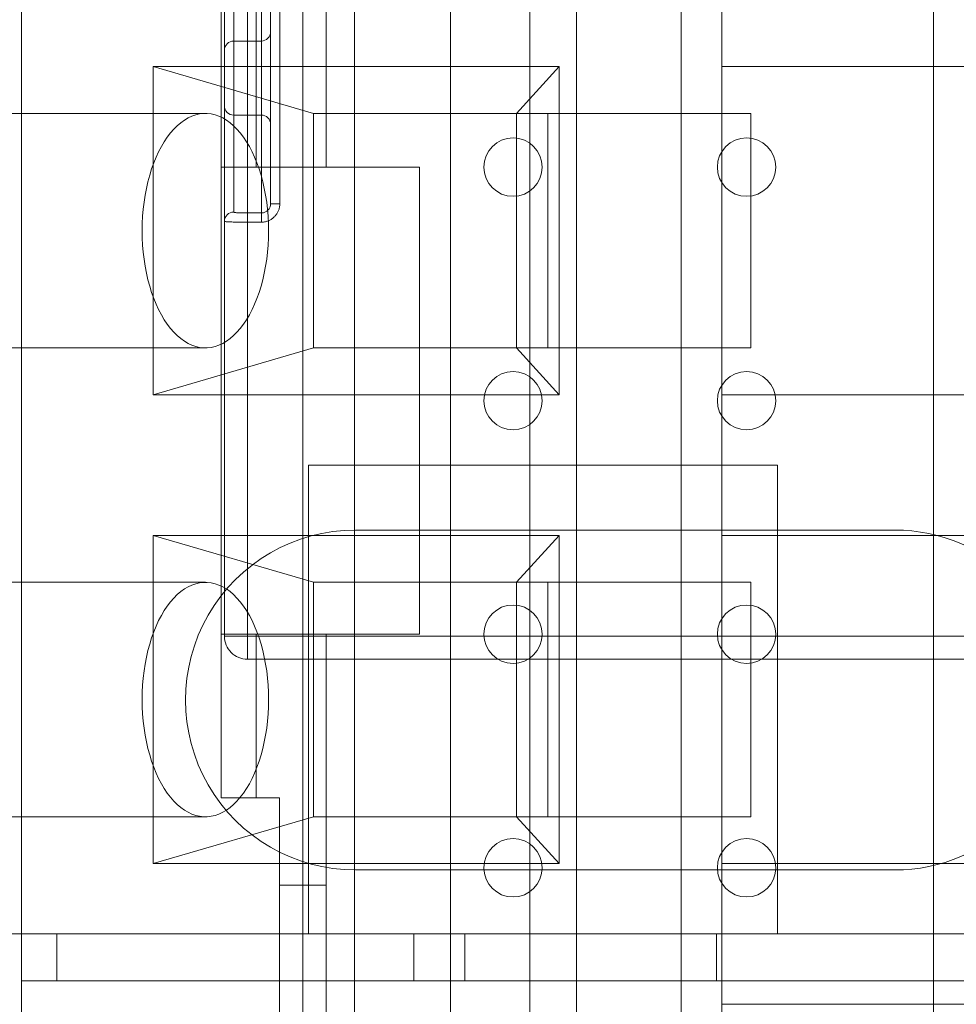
# Model space of a CAD drawing. Header units: inches. Extents: x 1 to 109, y 1 to 85.
# Tile 172 of 256: x 86.938 to 87.271, y 16.557 to 16.907. Entities that reach past the tile are written whole.
import ezdxf

# ---------------------------------------------------------------- set-up
doc = ezdxf.new("R2010")
doc.units = ezdxf.units.IN
doc.header["$MEASUREMENT"] = 0

msp = doc.modelspace()

# ---------------------------------------------------------------- linework, layer by layer
at = {"color": 7, "linetype": 'Continuous', "lineweight": 15, "ltscale": 5}
for p, q in [((87.05714248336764, 12.9726050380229), (87.05714248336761, 18.9353550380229)), ((87.11939248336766, 12.9726050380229), (87.11939248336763, 18.9353550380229)), ((87.13605915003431, 18.93535503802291), (87.13605915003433, 12.9726050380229)), ((87.05714248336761, 17.78952170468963), (87.05714248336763, 13.78952170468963)), ((87.11939248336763, 17.78952170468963), (87.11939248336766, 13.78952170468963)), ((87.02214543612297, 17.15307944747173), (87.022145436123, 16.85420149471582)), ((87.04705193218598, 16.85420149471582), (87.04705193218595, 17.15307944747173)), ((87.2629082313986, 16.3892802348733), (87.26290823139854, 17.15307944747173)), ((87.00969218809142, 17.12817295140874), (87.00969218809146, 16.85420149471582)), ((87.04705193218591, 17.12817295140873), (87.04705193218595, 16.85420149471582)), ((87.26290823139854, 16.41418673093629), (87.26290823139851, 17.12817295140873)), ((86.93873891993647, 17.06493837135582), (86.93873891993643, 16.58160503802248)), ((87.17328746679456, 17.0649383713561), (87.17328746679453, 16.0649383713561)), ((87.00969218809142, 16.63004303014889), (87.00969218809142, 17.04515129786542)), ((87.03874976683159, 16.4972083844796), (87.03874976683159, 17.04515129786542)), ((87.09122581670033, 16.53743837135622), (87.09122581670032, 17.04243837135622)), ((87.18772122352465, 16.93993837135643), (87.18772122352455, 16.88993837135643)), ((87.02400731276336, 16.83791263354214), (87.0240073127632, 16.91560442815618)), ((87.02728815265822, 16.91547657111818), (87.02728815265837, 16.84120137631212)), ((87.01088395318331, 16.83497083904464), (87.01088395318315, 16.91055531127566)), ((87.0108839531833, 16.91055531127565), (87.0108839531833, 16.68745819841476)), ((87.01416479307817, 16.91087495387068), (87.01416479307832, 16.83823607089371)), ((87.01908605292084, 16.68745819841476), (87.01908605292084, 16.91055531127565)), ((87.02728815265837, 16.84120137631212), (87.02728815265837, 16.91055531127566)), ((87.03056899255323, 16.91055531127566), (87.03056899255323, 16.84120137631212)), ((87.02728815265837, 16.90230650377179), (87.02728815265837, 16.86943845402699)), ((87.02400731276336, 16.89902566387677), (87.01416479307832, 16.89902566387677)), ((87.01416479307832, 16.89902566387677), (87.01416479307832, 16.87271924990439)), ((87.02400731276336, 16.89902566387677), (87.02400731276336, 16.87271924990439)), ((87.01088395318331, 16.89574482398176), (87.01088395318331, 16.87598645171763)), ((86.98557921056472, 16.88993837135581), (87.04249693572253, 16.87327170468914)), ((86.98557921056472, 16.88993837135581), (86.98557921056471, 16.77327170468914)), ((87.12991677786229, 16.88993837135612), (86.98557921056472, 16.88993837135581)), ((87.12991677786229, 16.88993837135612), (87.1146657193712, 16.87327170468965)), ((87.1299167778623, 16.77327170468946), (87.12991677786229, 16.88993837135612)), ((87.18772122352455, 16.88993837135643), (87.18772122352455, 16.77327170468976)), ((87.18772122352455, 16.88993837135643), (87.27105455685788, 16.88993837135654)), ((87.31272122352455, 16.88993837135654), (87.18772122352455, 16.88993837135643)), ((87.00410106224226, 16.87327170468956), (86.86375018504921, 16.87327170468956)), ((87.01416479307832, 16.87270561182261), (87.02400731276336, 16.87270561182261)), ((87.04249693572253, 16.87327170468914), (87.04249693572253, 16.78993837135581)), ((87.12583026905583, 16.87327170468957), (87.04249693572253, 16.87327170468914)), ((87.1146657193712, 16.87327170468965), (87.04249693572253, 16.87327170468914)), ((87.19799905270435, 16.87327170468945), (87.1146657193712, 16.87327170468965)), ((87.11466571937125, 16.78993837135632), (87.1146657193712, 16.87327170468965)), ((87.12583026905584, 16.78993837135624), (87.12583026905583, 16.87327170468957)), ((87.12583026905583, 16.87327170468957), (87.19799905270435, 16.87327170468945)), ((87.19799905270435, 16.87327170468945), (87.19799905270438, 16.78993837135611)), ((87.00969218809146, 16.85420149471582), (87.022145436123, 16.85420149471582)), ((87.0096921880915, 16.85420149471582), (87.08026059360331, 16.85420149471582)), ((87.0096921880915, 16.85420149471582), (87.0096921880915, 16.68815818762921)), ((87.04705193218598, 16.85420149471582), (87.022145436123, 16.85420149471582)), ((87.04705193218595, 16.85420149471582), (87.08026059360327, 16.85420149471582)), ((87.08026059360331, 16.85420149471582), (87.08026059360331, 16.68815818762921)), ((87.03056899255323, 16.84120137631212), (87.02728815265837, 16.84120137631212)), ((87.01908605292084, 16.83791263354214), (87.02400731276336, 16.83791263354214)), ((87.01908605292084, 16.83791263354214), (87.01908605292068, 16.8346342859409)), ((87.0240073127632, 16.8346342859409), (87.02400731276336, 16.83791263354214)), ((87.01088395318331, 16.68745819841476), (87.01088395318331, 16.83497083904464)), ((87.0240073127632, 16.8346342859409), (87.01908605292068, 16.8346342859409)), ((87.01908605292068, 16.8346342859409), (87.01908605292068, 16.68745819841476)), ((86.86375018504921, 16.78993837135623), (87.00410106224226, 16.78993837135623)), ((86.98557921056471, 16.77327170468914), (87.04249693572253, 16.78993837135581)), ((87.12583026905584, 16.78993837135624), (87.04249693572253, 16.78993837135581)), ((87.04249693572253, 16.78993837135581), (87.11466571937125, 16.78993837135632)), ((87.11466571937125, 16.78993837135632), (87.19799905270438, 16.78993837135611)), ((87.11466571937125, 16.78993837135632), (87.1299167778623, 16.77327170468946)), ((87.19799905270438, 16.78993837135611), (87.12583026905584, 16.78993837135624)), ((86.98557921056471, 16.77327170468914), (87.1299167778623, 16.77327170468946)), ((87.18772122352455, 16.77327170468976), (87.18772122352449, 16.72327170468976)), ((87.31272122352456, 16.77327170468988), (87.18772122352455, 16.77327170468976)), ((87.18772122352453, 16.77327170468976), (87.27105455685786, 16.77327170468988)), ((87.04080915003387, 16.58160503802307), (87.04080915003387, 16.74827170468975)), ((87.04080915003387, 16.74827170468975), (87.20747581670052, 16.74827170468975)), ((87.20747581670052, 16.74827170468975), (87.20747581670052, 16.58160503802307)), ((86.98557921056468, 16.72327170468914), (87.04249693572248, 16.70660503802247)), ((87.12991677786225, 16.72327170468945), (86.98557921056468, 16.72327170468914)), ((86.98557921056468, 16.72327170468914), (86.98557921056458, 16.60660503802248)), ((87.24912220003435, 16.72518837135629), (87.05745553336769, 16.72518837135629)), ((87.12991677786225, 16.72327170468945), (87.11466571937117, 16.70660503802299)), ((87.12991677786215, 16.60660503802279), (87.12991677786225, 16.72327170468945)), ((87.18772122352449, 16.72327170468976), (87.18772122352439, 16.60660503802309)), ((87.31272122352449, 16.72327170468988), (87.18772122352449, 16.72327170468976)), ((87.1877212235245, 16.72327170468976), (87.27105455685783, 16.72327170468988)), ((87.00410106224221, 16.70660503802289), (86.8637501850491, 16.7066050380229)), ((87.04249693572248, 16.70660503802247), (87.0424969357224, 16.62327170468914)), ((87.12583026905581, 16.7066050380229), (87.04249693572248, 16.70660503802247)), ((87.11466571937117, 16.70660503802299), (87.04249693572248, 16.70660503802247)), ((87.11466571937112, 16.62327170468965), (87.11466571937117, 16.70660503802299)), ((87.19799905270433, 16.70660503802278), (87.11466571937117, 16.70660503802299)), ((87.12583026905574, 16.62327170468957), (87.12583026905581, 16.7066050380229)), ((87.12583026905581, 16.7066050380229), (87.19799905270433, 16.70660503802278)), ((87.19799905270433, 16.70660503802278), (87.19799905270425, 16.62327170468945)), ((87.02214543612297, 16.68815818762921), (87.00969218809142, 16.68815818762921)), ((87.00969218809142, 16.68815818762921), (87.00969218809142, 16.63004303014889)), ((87.0096921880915, 16.68815818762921), (87.08026059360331, 16.68815818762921)), ((87.02214543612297, 16.68815818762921), (87.04705193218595, 16.68815818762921)), ((87.02214543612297, 16.68815818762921), (87.02214543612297, 16.63004303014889)), ((87.04705193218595, 16.59890991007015), (87.04705193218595, 16.68815818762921)), ((87.04705193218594, 16.68815818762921), (87.04705193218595, 16.41418673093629)), ((87.08026059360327, 16.68815818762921), (87.04705193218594, 16.68815818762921)), ((87.0108839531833, 16.68745819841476), (87.01908605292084, 16.68745819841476)), ((87.01908605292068, 16.68745819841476), (87.01088395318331, 16.68745819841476)), ((87.3127212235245, 16.68745819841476), (87.01908605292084, 16.68745819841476)), ((87.01908605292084, 16.68745819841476), (87.01908605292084, 16.67925609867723)), ((87.01908605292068, 16.68745819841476), (87.01908605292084, 16.67925609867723)), ((87.31272122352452, 16.67925609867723), (87.01908605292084, 16.67925609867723)), ((87.00969218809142, 16.63004303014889), (87.02214543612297, 16.63004303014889)), ((87.00969218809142, 16.63004303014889), (87.03044760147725, 16.63004303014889)), ((87.03044760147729, 16.63004303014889), (87.02214543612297, 16.63004303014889)), ((87.03044760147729, 16.59890991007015), (87.03044760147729, 16.63004303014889)), ((87.03044760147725, 16.63004303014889), (87.03044760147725, 16.4972083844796)), ((86.86375018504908, 16.62327170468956), (87.00410106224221, 16.62327170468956)), ((86.98557921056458, 16.60660503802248), (87.0424969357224, 16.62327170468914)), ((87.12583026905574, 16.62327170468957), (87.0424969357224, 16.62327170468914)), ((87.0424969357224, 16.62327170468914), (87.11466571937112, 16.62327170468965)), ((87.11466571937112, 16.62327170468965), (87.19799905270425, 16.62327170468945)), ((87.11466571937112, 16.62327170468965), (87.12991677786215, 16.60660503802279)), ((87.19799905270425, 16.62327170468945), (87.12583026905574, 16.62327170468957)), ((86.98557921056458, 16.60660503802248), (87.12991677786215, 16.60660503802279)), ((87.05745553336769, 16.60435503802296), (87.24912220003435, 16.60435503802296)), ((87.18772122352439, 16.60660503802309), (87.18772122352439, 16.5816050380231)), ((87.18772122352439, 16.60660503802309), (87.27105455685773, 16.60660503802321)), ((87.3127212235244, 16.60660503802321), (87.18772122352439, 16.60660503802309)), ((87.04705193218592, 16.59890991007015), (87.03044760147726, 16.59890991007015)), ((87.03044760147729, 16.52834150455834), (87.03044760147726, 16.59890991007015)), ((87.04705193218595, 16.52834150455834), (87.04705193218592, 16.59890991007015)), ((86.8210545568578, 16.58160503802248), (86.93873891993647, 16.58160503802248)), ((87.09630743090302, 16.5816050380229), (86.90644581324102, 16.5816050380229)), ((86.93873891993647, 16.58160503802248), (86.93873891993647, 16.56493837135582)), ((86.93873891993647, 16.58160503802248), (86.95123891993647, 16.58160503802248)), ((86.95123891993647, 16.58160503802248), (86.95123891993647, 16.56493837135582)), ((86.95123891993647, 16.58160503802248), (87.18578746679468, 16.5816050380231)), ((87.20747581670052, 16.58160503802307), (87.04080915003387, 16.58160503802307)), ((87.31272122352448, 16.5816050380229), (87.07817267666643, 16.5816050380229)), ((87.07817267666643, 16.5816050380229), (87.07817267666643, 16.56493837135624)), ((87.07817267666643, 16.5816050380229), (87.09630743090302, 16.5816050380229)), ((87.09630743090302, 16.56493837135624), (87.09630743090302, 16.5816050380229)), ((87.18578746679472, 16.56493837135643), (87.18578746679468, 16.5816050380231)), ((87.18578746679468, 16.5816050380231), (87.18772122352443, 16.5816050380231)), ((87.18772122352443, 16.5816050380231), (87.18772122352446, 16.55660503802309)), ((87.18772122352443, 16.5816050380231), (87.31272122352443, 16.58160503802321)), ((86.93873891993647, 16.56493837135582), (87.17328746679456, 16.5649383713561)), ((86.93873891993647, 16.56493837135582), (86.95123891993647, 16.56493837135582)), ((86.93873891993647, 16.56493837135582), (86.93873891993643, 16.08160503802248)), ((86.95123891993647, 16.56493837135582), (87.18578746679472, 16.56493837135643)), ((87.31272122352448, 16.56493837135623), (87.07817267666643, 16.56493837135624)), ((87.07817267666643, 16.56493837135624), (87.09630743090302, 16.56493837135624)), ((87.31272122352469, 16.56493837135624), (87.09630743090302, 16.56493837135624)), ((87.18578746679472, 16.56493837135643), (87.17328746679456, 16.5649383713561)), ((87.18772122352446, 16.55660503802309), (87.18772122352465, 16.43993837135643)), ((87.18772122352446, 16.55660503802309), (87.2710545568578, 16.55660503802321)), ((87.31272122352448, 16.55660503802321), (87.18772122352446, 16.55660503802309))]:
    msp.add_line(p, q, dxfattribs=at)
at = {"color": 7, "linetype": 'Continuous', "lineweight": 15, "ltscale": 5, "flags": 128}
for points in [[(86.9816296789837, 16.8316050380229), (86.98167229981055, 16.82904000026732), (86.98180000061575, 16.82648469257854), (86.9820122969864, 16.82394880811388), (86.98230838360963, 16.82144196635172), (86.98268713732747, 16.81897367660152), (86.98314712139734, 16.81655330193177), (86.98368659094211, 16.81419002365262), (86.98430349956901, 16.81189280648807), (86.98499550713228, 16.80967036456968), (86.98575998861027, 16.80753112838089), (86.98659404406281, 16.80548321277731), (86.98749450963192, 16.80353438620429), (86.98845796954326, 16.80169204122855), (86.98948076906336, 16.79996316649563), (86.99055902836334, 16.79835432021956), (86.9916886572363, 16.79687160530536), (86.99286537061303, 16.79552064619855), (86.99408470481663, 16.79430656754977), (86.9953420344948, 16.7932339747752), (86.9966325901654, 16.7923069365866), (86.99795147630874, 16.79152896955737), (86.99929368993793, 16.79090302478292), (87.00065413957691, 16.79043147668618), (87.00202766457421, 16.79011611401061), (87.00340905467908, 16.78995813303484), (87.00479306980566, 16.78995813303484), (87.00617445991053, 16.79011611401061), (87.00754798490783, 16.79043147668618), (87.00890843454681, 16.79090302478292), (87.010250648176, 16.79152896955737), (87.01156953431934, 16.7923069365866), (87.01286008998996, 16.7932339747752), (87.01411741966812, 16.79430656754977), (87.01533675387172, 16.79552064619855), (87.01651346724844, 16.79687160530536), (87.0176430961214, 16.79835432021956), (87.01872135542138, 16.79996316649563), (87.01974415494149, 16.80169204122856), (87.02070761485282, 16.80353438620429), (87.02160808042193, 16.80548321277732), (87.02244213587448, 16.80753112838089), (87.02320661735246, 16.80967036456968), (87.02389862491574, 16.81189280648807), (87.02451553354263, 16.81419002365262), (87.02505500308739, 16.81655330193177), (87.02551498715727, 16.81897367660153), (87.0258937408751, 16.82144196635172), (87.02618982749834, 16.82394880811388), (87.02640212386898, 16.82648469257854), (87.02652982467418, 16.82904000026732), (87.02657244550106, 16.8316050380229), (87.02652982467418, 16.83417007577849), (87.02640212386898, 16.83672538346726), (87.02618982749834, 16.83926126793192), (87.0258937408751, 16.84176810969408), (87.02551498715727, 16.84423639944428), (87.02505500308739, 16.84665677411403), (87.02451553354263, 16.84902005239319), (87.02389862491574, 16.85131726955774), (87.02320661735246, 16.85353971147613), (87.02244213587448, 16.85567894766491), (87.02160808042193, 16.85772686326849), (87.02070761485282, 16.85967568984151), (87.01974415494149, 16.86151803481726), (87.01872135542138, 16.86324690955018), (87.0176430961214, 16.86485575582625), (87.01651346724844, 16.86633847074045), (87.01533675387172, 16.86768942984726), (87.01411741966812, 16.86890350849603), (87.01286008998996, 16.86997610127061), (87.01156953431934, 16.87090313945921), (87.010250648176, 16.87168110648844), (87.00890843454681, 16.87230705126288), (87.00754798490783, 16.87277859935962), (87.00617445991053, 16.8730939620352), (87.00479306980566, 16.87325194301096), (87.00340905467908, 16.87325194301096), (87.00202766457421, 16.8730939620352), (87.00065413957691, 16.87277859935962), (86.99929368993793, 16.87230705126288), (86.99795147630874, 16.87168110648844), (86.9966325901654, 16.87090313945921), (86.9953420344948, 16.86997610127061), (86.99408470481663, 16.86890350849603), (86.99286537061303, 16.86768942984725), (86.9916886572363, 16.86633847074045), (86.99055902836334, 16.86485575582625), (86.98948076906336, 16.86324690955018), (86.98845796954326, 16.86151803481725), (86.98749450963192, 16.85967568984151), (86.98659404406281, 16.85772686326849), (86.98575998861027, 16.85567894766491), (86.98499550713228, 16.85353971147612), (86.98430349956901, 16.85131726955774), (86.98368659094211, 16.84902005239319), (86.98314712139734, 16.84665677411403), (86.98268713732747, 16.84423639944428), (86.98230838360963, 16.84176810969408), (86.9820122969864, 16.83926126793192), (86.98180000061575, 16.83672538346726), (86.98167229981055, 16.83417007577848), (86.9816296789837, 16.8316050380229)], [(86.9816296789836, 16.66493837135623), (86.98167229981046, 16.66237333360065), (86.98180000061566, 16.65981802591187), (86.9820122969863, 16.65728214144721), (86.98230838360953, 16.65477529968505), (86.98268713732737, 16.65230700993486), (86.98314712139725, 16.6498866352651), (86.98368659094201, 16.64752335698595), (86.98430349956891, 16.6452261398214), (86.98499550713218, 16.64300369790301), (86.98575998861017, 16.64086446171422), (86.98659404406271, 16.63881654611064), (86.98749450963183, 16.63686771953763), (86.98845796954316, 16.63502537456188), (86.98948076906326, 16.63329649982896), (86.99055902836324, 16.63168765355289), (86.9916886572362, 16.63020493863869), (86.99286537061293, 16.62885397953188), (86.99408470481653, 16.62763990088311), (86.9953420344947, 16.62656730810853), (86.9966325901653, 16.62564026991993), (86.99795147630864, 16.6248623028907), (86.99929368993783, 16.62423635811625), (87.00065413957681, 16.62376481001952), (87.00202766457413, 16.62344944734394), (87.00340905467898, 16.62329146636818), (87.00479306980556, 16.62329146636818), (87.00617445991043, 16.62344944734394), (87.00754798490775, 16.62376481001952), (87.00890843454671, 16.62423635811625), (87.0102506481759, 16.6248623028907), (87.01156953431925, 16.62564026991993), (87.01286008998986, 16.62656730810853), (87.01411741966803, 16.62763990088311), (87.01533675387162, 16.62885397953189), (87.01651346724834, 16.63020493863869), (87.0176430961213, 16.63168765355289), (87.01872135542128, 16.63329649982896), (87.01974415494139, 16.63502537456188), (87.02070761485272, 16.63686771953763), (87.02160808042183, 16.63881654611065), (87.02244213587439, 16.64086446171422), (87.02320661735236, 16.64300369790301), (87.02389862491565, 16.6452261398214), (87.02451553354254, 16.64752335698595), (87.0250550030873, 16.6498866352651), (87.02551498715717, 16.65230700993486), (87.025893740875, 16.65477529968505), (87.02618982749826, 16.65728214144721), (87.02640212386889, 16.65981802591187), (87.0265298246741, 16.66237333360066), (87.02657244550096, 16.66493837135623), (87.0265298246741, 16.66750340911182), (87.02640212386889, 16.6700587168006), (87.02618982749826, 16.67259460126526), (87.025893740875, 16.67510144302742), (87.02551498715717, 16.67756973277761), (87.0250550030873, 16.67999010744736), (87.02451553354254, 16.68235338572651), (87.02389862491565, 16.68465060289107), (87.02320661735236, 16.68687304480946), (87.02244213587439, 16.68901228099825), (87.02160808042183, 16.69106019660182), (87.02070761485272, 16.69300902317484), (87.01974415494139, 16.69485136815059), (87.01872135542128, 16.69658024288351), (87.0176430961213, 16.69818908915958), (87.01651346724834, 16.69967180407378), (87.01533675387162, 16.70102276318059), (87.01411741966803, 16.70223684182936), (87.01286008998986, 16.70330943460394), (87.01156953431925, 16.70423647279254), (87.0102506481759, 16.70501443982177), (87.00890843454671, 16.70564038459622), (87.00754798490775, 16.70611193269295), (87.00617445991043, 16.70642729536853), (87.00479306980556, 16.70658527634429), (87.00340905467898, 16.70658527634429), (87.00202766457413, 16.70642729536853), (87.00065413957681, 16.70611193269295), (86.99929368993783, 16.70564038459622), (86.99795147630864, 16.70501443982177), (86.9966325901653, 16.70423647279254), (86.9953420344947, 16.70330943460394), (86.99408470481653, 16.70223684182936), (86.99286537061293, 16.70102276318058), (86.9916886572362, 16.69967180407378), (86.99055902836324, 16.69818908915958), (86.98948076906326, 16.69658024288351), (86.98845796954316, 16.69485136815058), (86.98749450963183, 16.69300902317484), (86.98659404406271, 16.69106019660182), (86.98575998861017, 16.68901228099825), (86.98499550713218, 16.68687304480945), (86.98430349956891, 16.68465060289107), (86.98368659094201, 16.68235338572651), (86.98314712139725, 16.67999010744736), (86.98268713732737, 16.67756973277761), (86.98230838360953, 16.67510144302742), (86.9820122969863, 16.67259460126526), (86.98180000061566, 16.6700587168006), (86.98167229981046, 16.66750340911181), (86.9816296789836, 16.66493837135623)]]:
    msp.add_lwpolyline(points, dxfattribs=at)
at = {"color": 7, "linetype": 'Continuous', "lineweight": 15, "ltscale": 25}
for centre, radius in [((87.1134692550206, 16.85420149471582), 0.01037770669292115), ((87.1134692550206, 16.85420149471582), 0.01037770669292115), ((87.1964909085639, 16.85420149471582), 0.01037770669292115), ((87.1964909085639, 16.85420149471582), 0.01037770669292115), ((87.1134692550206, 16.77117984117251), 0.01037770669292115), ((87.1134692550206, 16.77117984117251), 0.01037770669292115), ((87.1964909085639, 16.77117984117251), 0.01037770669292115), ((87.1964909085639, 16.77117984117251), 0.01037770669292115), ((87.11346925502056, 16.68815818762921), 0.01037770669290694), ((87.1134692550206, 16.68815818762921), 0.01037770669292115), ((87.19649090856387, 16.68815818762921), 0.01037770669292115), ((87.1964909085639, 16.68815818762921), 0.01037770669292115), ((87.11346925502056, 16.6051365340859), 0.01037770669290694), ((87.11346925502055, 16.6051365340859), 0.01037770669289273), ((87.19649090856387, 16.6051365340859), 0.01037770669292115), ((87.19649090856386, 16.6051365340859), 0.01037770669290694)]:
    msp.add_circle(centre, radius, dxfattribs=at)
for centre, radius, start, end in [((87.15355915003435, 16.66477170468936), 0.9895833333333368, 3.137758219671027, 176.862241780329), ((87.15355915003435, 16.66477170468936), 0.9895833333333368, 3.137758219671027, 176.862241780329), ((87.15355915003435, 16.66477170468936), 0.983750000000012, 3.156382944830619, 176.8436170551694), ((87.15355915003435, 16.66477170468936), 0.983750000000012, 3.156382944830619, 176.8436170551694), ((87.02400731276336, 16.90230650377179), 0.003280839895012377, 270.0000000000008, 0), ((87.01416479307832, 16.89574482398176), 0.00328083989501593, 90, 180), ((87.01416479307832, 16.87598645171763), 0.003280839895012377, 180, 270.0000000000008), ((87.02400731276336, 16.8694247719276), 0.003280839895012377, 0, 90), ((87.01415700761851, 16.83496301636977), 0.003273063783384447, 89.8637134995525, 179.8630620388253), ((87.05745553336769, 16.66477170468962), 0.06041666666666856, 90, 270.0000000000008), ((87.05745553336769, 16.66477170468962), 0.06041666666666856, 90, 270.0000000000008), ((87.24912220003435, 16.66477170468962), 0.06041666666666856, 270.0000000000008, 90), ((87.24912220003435, 16.66477170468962), 0.06041666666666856, 270.0000000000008, 90), ((87.01908605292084, 16.68745819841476), 0.008202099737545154, 180, 270.0000000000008), ((87.01908605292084, 16.68745819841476), 0.008202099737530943, 180, 270.0000000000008), ((87.15355915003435, 16.66477170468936), 0.9895833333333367, 183.1377582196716, 356.86224178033), ((87.15355915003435, 16.66477170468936), 0.9895833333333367, 183.1377582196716, 356.86224178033), ((87.15355915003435, 16.66477170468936), 0.9837500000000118, 183.1563829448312, 356.8436170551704), ((87.15355915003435, 16.66477170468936), 0.9837500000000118, 183.1563829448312, 356.8436170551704)]:
    msp.add_arc(centre, radius, start, end, dxfattribs=at)
at = {"color": 7, "linetype": 'Continuous', "lineweight": 15, "ltscale": 5}
for points, knots in [([(87.0240073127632, 16.8346342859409), (87.0244898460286, 16.83466447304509), (87.02534183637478, 16.83471777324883), (87.0265087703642, 16.83510027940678), (87.02749853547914, 16.83560265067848), (87.02838719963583, 16.83627133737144), (87.02915391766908, 16.83707643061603), (87.02977227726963, 16.83800151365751), (87.03022644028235, 16.83901565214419), (87.03051378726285, 16.84009312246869), (87.0305505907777, 16.84083195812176), (87.03056899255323, 16.84120137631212)], [0, 0, 0, 0, 0.1402468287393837, 0.2476284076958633, 0.3550102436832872, 0.4624769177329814, 0.5699439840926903, 0.6774589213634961, 0.784974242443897, 0.8924870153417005, 1, 1, 1, 1]), ([(87.02728815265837, 16.84120137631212), (87.02725186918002, 16.84083139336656), (87.02717932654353, 16.84009167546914), (87.02661317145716, 16.83910557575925), (87.02577975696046, 16.83836177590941), (87.024857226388, 16.8379684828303), (87.02424832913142, 16.8379284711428), (87.02400731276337, 16.83791263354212)], [0, 0, 0, 0, 0.2151970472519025, 0.4302498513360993, 0.6450280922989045, 0.8594934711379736, 1, 1, 1, 1]), ([(87.01416479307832, 16.83823607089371), (87.01418807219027, 16.83820287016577), (87.01422893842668, 16.8381445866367), (87.01451989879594, 16.83807797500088), (87.01489788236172, 16.83802756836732), (87.01539920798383, 16.83798813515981), (87.01600282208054, 16.83795803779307), (87.01669434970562, 16.83793660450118), (87.01745314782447, 16.83792244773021), (87.01825791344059, 16.83791411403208), (87.01881000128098, 16.83791312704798), (87.01908605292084, 16.83791263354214)], [0, 0, 0, 0, 0.1399000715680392, 0.2455931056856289, 0.3512990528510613, 0.4582120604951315, 0.5651445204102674, 0.6734223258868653, 0.7817162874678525, 0.8908550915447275, 1, 1, 1, 1]), ([(87.01908605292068, 16.8346342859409), (87.018631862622, 16.83463479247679), (87.0177103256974, 16.83463582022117), (87.01637291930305, 16.83464442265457), (87.0151006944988, 16.8346591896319), (87.0139525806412, 16.83468143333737), (87.01294070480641, 16.83471275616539), (87.01211010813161, 16.83475370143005), (87.01147534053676, 16.83480610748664), (87.01099150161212, 16.83487547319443), (87.01092288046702, 16.83493632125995), (87.01088395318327, 16.83497083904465)], [0, 0, 0, 0, 0.1057253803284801, 0.2145132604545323, 0.3202233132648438, 0.4289948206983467, 0.5346461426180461, 0.6433530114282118, 0.7489448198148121, 0.8575818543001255, 1, 1, 1, 1])]:
    msp.add_open_spline(points, degree=3, knots=knots, dxfattribs=at)

doc.saveas('drawing.dxf')
